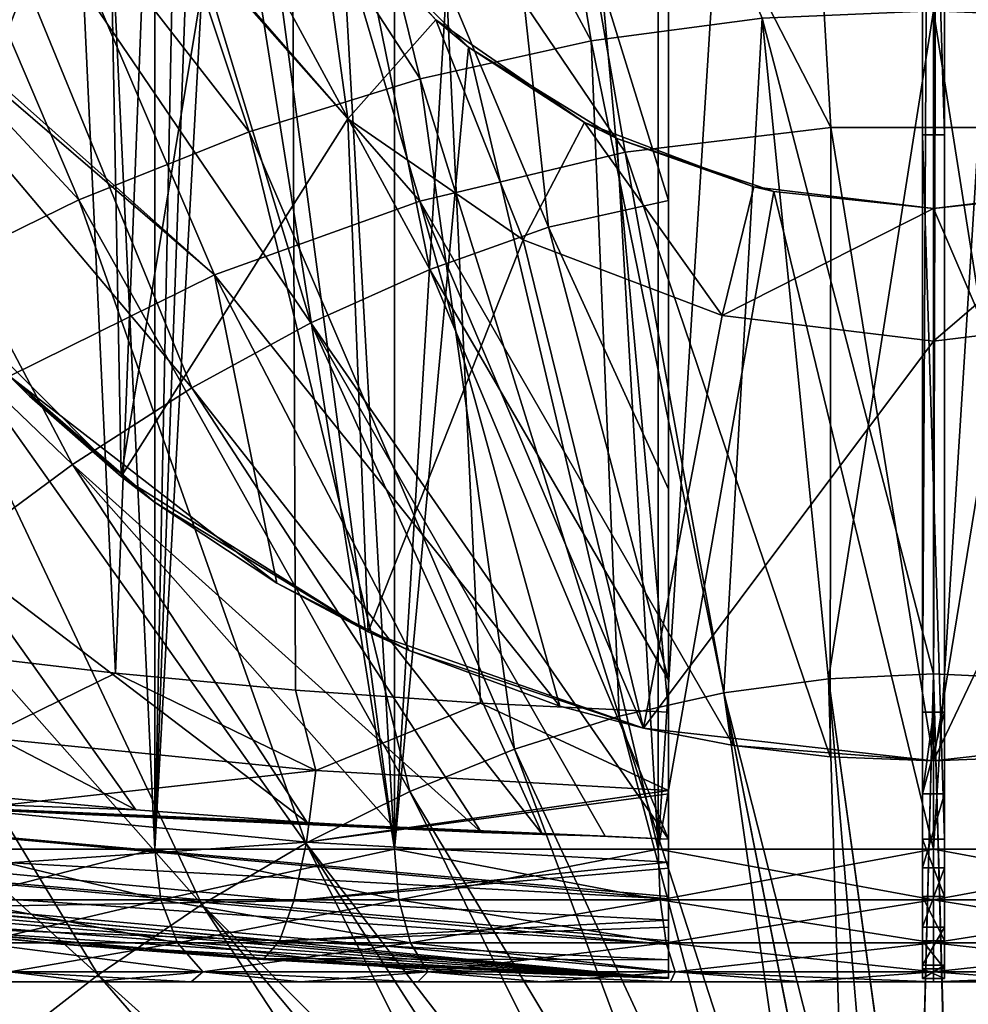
# Model space of a CAD drawing. Header units: metres. Extents: x -109 to 109, y -63 to 140.
# Tile 120 of 256: x -2.07 to 0.08, y -60.85 to -58.62. Entities that reach past the tile are written whole.
import ezdxf

# ---------------------------------------------------------------- set-up
doc = ezdxf.new("R2010")
doc.units = ezdxf.units.M
doc.layers.add('solid_502308_SW0001', color=7, linetype='CONTINUOUS')

msp = doc.modelspace()

# ---------------------------------------------------------------- linework, layer by layer
at = {"layer": 'solid_502308_SW0001'}
for points in [[(-2.300015, -50.599998, 6.567807), (-2.243855, -60.055454, 6.600656), (-1.852068, -60.101501, 6.8012)], [(-1.479913, -50.599998, 6.949689), (-2.300015, -50.599998, 6.567807), (-1.852068, -60.101501, 6.8012)], [(-2.229434, -60.5, 4.707392), (-2.229435, -50.599998, 4.707391), (-1.763357, -50.599998, 5.12705)], [(-1.763356, -60.5, 0.272949), (-1.763357, -50.599998, 0.27295), (-2.229435, -50.599998, 0.692609)], [(-2.229434, -60.5, 0.692608), (-1.763356, -60.5, 0.272949), (-2.229435, -50.599998, 0.692609)], [(-1.763356, -60.5, 5.127051), (-2.229434, -60.5, 4.707392), (-1.763357, -50.599998, 5.12705)], [(-1.479913, -50.599998, 6.949689), (-1.852068, -60.101501, 6.8012), (-1.444657, -60.140038, 6.961803)], [(-1.763356, -60.5, 0.272949), (-1.7, -57.3512, 0.228162), (-1.763357, -50.599998, 0.27295)], [(-1.763356, -60.5, 5.127051), (-1.763357, -50.599998, 5.12705), (-1.220212, -50.599998, 5.440636)], [(-1.220209, -60.5, 5.440637), (-1.763356, -60.5, 5.127051), (-1.220212, -50.599998, 5.440636)], [(-1.479913, -50.599998, 6.949689), (-0.6, -60.189648, 7.159821), (-0.6, -50.599998, 7.159821)], [(-1.479913, -50.599998, 6.949689), (-1.025823, -60.169724, 7.081516), (-0.6, -60.189648, 7.159821)], [(-1.479913, -50.599998, 6.949689), (-1.444657, -60.140038, 6.961803), (-1.025823, -60.169724, 7.081516)], [(-1.220209, -60.5, 5.440637), (-1.220212, -50.599998, 5.440636), (-0.623736, -50.599998, 5.634443)], [(-0.623735, -60.5, 5.634443), (-1.220209, -60.5, 5.440637), (-0.623736, -50.599998, 5.634443)], [(-0.623735, -60.5, 5.634443), (-0.623736, -50.599998, 5.634443), (0, -50.599998, 5.7)], [(0, -60.5, 5.7), (-0.623735, -60.5, 5.634443), (0, -50.599998, 5.7)], [(-0.6, -60.189648, 7.159821), (-0.6, -51.760643, 12.767508), (-0.6, -50.599998, 13.108549)], [(-0.6, -50.599998, 7.159821), (-0.6, -60.189648, 7.159821), (-0.6, -50.599998, 13.108549)], [(-0.025, -60.189651, 7.159821), (0.025, -50.599998, 7.159821), (-0.025, -50.599998, 7.159821)], [(0, -60.18964, 7.159821), (0.025, -50.599998, 7.159821), (-0.025, -60.189651, 7.159821)], [(-0.025, -58.882954, 9.939812), (-0.025, -50.599998, 7.159821), (-0.025, -57.268723, 10.698077)], [(-0.025, -60.189651, 7.159821), (-0.025, -50.599998, 7.159821), (-0.025, -58.882954, 9.939812)], [(0.623736, -50.599998, 5.634443), (0, -60.5, 5.7), (0, -50.599998, 5.7)], [(0.623735, -60.5, 5.634443), (0, -60.5, 5.7), (0.623736, -50.599998, 5.634443)], [(0.025, -60.189651, 7.159821), (0.025, -50.599998, 7.159821), (0, -60.18964, 7.159821)], [(0.025, -60.189651, 7.159821), (0.025, -50.599998, 13.108549), (0.025, -50.599998, 7.159821)], [(0.025, -60.189651, 7.159821), (0.025, -53.978321, 12.026328), (0.025, -50.599998, 13.108549)], [(-0.6, -60.189648, 7.159821), (-0.6, -53.261448, 12.279114), (-0.6, -51.760643, 12.767508)], [(-0.6, -60.189648, 7.159821), (-0.6, -54.179905, 11.95299), (-0.6, -53.261448, 12.279114)], [(0.025, -60.189651, 7.159821), (0.025, -57.268723, 10.698077), (0.025, -53.978321, 12.026328)], [(-0.6, -60.189648, 7.159821), (-0.6, -54.693283, 11.761458), (-0.6, -54.179905, 11.95299)], [(-0.6, -60.189648, 7.159821), (-0.6, -56.178688, 11.169444), (-0.6, -54.693283, 11.761458)], [(-2.306265, -59.189449, -8.6), (-2.306265, -55.510548, -8.6), (-1.839213, -55.043564, -8.6)], [(-1.985419, -57.108913, -8.6), (-2.306265, -59.189449, -8.6), (-1.839213, -55.043564, -8.6)], [(-0.6, -60.189648, 7.159821), (-0.6, -56.701824, 10.947135), (-0.6, -56.178688, 11.169444)], [(-0.6, -60.189648, 7.159821), (-0.6, -57.648823, 10.526069), (-0.6, -56.701824, 10.947135)], [(-1.985419, -57.108913, -8.6), (-1.985419, -57.591087, -8.6), (-2.306265, -59.189449, -8.6)], [(-0.775462, -58.670597, 12.033288), (-1.020332, -57.160614, 12.698296), (-1.529957, -57.264481, 12.633392)], [(-0.775443, -58.670578, -12.133297), (-1.529943, -57.264462, -12.7334), (-1.02031, -57.160595, -12.798304)], [(-0.775462, -58.670597, 12.033288), (-0.387807, -58.619209, 12.064723), (-1.020332, -57.160614, 12.698296)], [(-0.387781, -58.619194, -12.164731), (-0.775443, -58.670578, -12.133297), (-1.02031, -57.160595, -12.798304)], [(-1.162758, -58.756241, 11.980925), (-1.529957, -57.264481, 12.633392), (-2.038914, -57.409893, 12.542577)], [(-1.162745, -58.756222, -12.080934), (-2.038907, -57.409874, -12.642585), (-1.529943, -57.264462, -12.7334)], [(-1.162758, -58.756241, 11.980925), (-0.775462, -58.670597, 12.033288), (-1.529957, -57.264481, 12.633392)], [(-0.775443, -58.670578, -12.133297), (-1.162745, -58.756222, -12.080934), (-1.529943, -57.264462, -12.7334)], [(0.025, -58.882954, 9.939812), (-0.025, -58.882954, 9.939812), (-0.025, -57.268723, 10.698077)], [(0.025, -57.268723, 10.698077), (0.025, -58.882954, 9.939812), (-0.025, -57.268723, 10.698077)], [(0.025, -60.189651, 7.159821), (0.025, -58.882954, 9.939812), (0.025, -57.268723, 10.698077)], [(-1.763356, -60.5, 0.272949), (-1.66319, -57.701851, 0.20325), (-1.7, -57.3512, 0.228162)], [(-0.317511, -57.401752, -12.409609), (-0.951046, -57.472549, -12.365628), (-0.232191, -58.866631, -11.746031)], [(0.316206, -57.40168, -12.409655), (-0.317511, -57.401752, -12.409609), (0.233772, -58.866726, -11.745974)], [(-0.317511, -57.401752, -12.409609), (-0.232191, -58.866631, -11.746031), (0.233772, -58.866726, -11.745974)], [(-1.549514, -58.876144, 11.907657), (-2.038914, -57.409893, 12.542577), (-2.546981, -57.596851, 12.42588)], [(-1.549507, -58.876129, -12.007666), (-2.54698, -57.596836, -12.525887), (-2.038907, -57.409874, -12.642585)], [(-1.549514, -58.876144, 11.907657), (-1.162758, -58.756241, 11.980925), (-2.038914, -57.409893, 12.542577)], [(-1.162745, -58.756222, -12.080934), (-1.549507, -58.876129, -12.007666), (-2.038907, -57.409874, -12.642585)], [(-0.951046, -57.472549, -12.365628), (-1.584035, -57.614136, -12.277726), (-0.69802, -58.922146, -11.712255)], [(-0.951046, -57.472549, -12.365628), (-0.69802, -58.922146, -11.712255), (-0.232191, -58.866631, -11.746031)], [(-1.93555, -59.030293, -11.913515), (-3.053939, -57.825348, -12.383336), (-2.54698, -57.596836, -12.525887)], [(-1.935551, -59.030308, 11.813507), (-2.546981, -57.596851, 12.42588), (-3.053933, -57.825359, 12.283331)], [(-1.935551, -59.030308, 11.813507), (-1.549514, -58.876144, 11.907657), (-2.546981, -57.596851, 12.42588)], [(-1.549507, -58.876129, -12.007666), (-1.93555, -59.030293, -11.913515), (-2.54698, -57.596836, -12.525887)], [(-1.985419, -57.591087, -8.6), (-1.870013, -58.059269, -8.6), (-2.306265, -59.189449, -8.6)], [(-1.584035, -57.614136, -12.277726), (-2.216115, -57.826591, -12.145915), (-1.163447, -59.033321, -11.644658)], [(-1.584035, -57.614136, -12.277726), (-1.163447, -59.033321, -11.644658), (-0.69802, -58.922146, -11.712255)], [(-1.431257, -57.758709, 10.44643), (-1.028684, -57.647667, 10.514391), (-0.872134, -59.091942, 9.829145)], [(-1.028684, -57.647667, 10.514391), (-0.6, -59.03138, 9.866568), (-0.872134, -59.091942, 9.829145)], [(-1.028684, -57.647667, 10.514391), (-0.6, -57.648823, 10.526069), (-0.6, -59.03138, 9.866568)], [(-0.6, -57.648823, 10.526069), (-0.6, -58.482754, 10.13476), (-0.6, -59.03138, 9.866568)], [(-0.6, -60.189648, 7.159821), (-0.6, -58.482754, 10.13476), (-0.6, -57.648823, 10.526069)], [(-1.763356, -60.5, 0.272949), (-1.220209, -60.5, -0.040637), (-1.66319, -57.701851, 0.20325)], [(-1.220209, -60.5, -0.040637), (-1.546817, -58.055237, 0.12944), (-1.66319, -57.701851, 0.20325)], [(-1.834801, -57.906334, 10.356094), (-1.431257, -57.758709, 10.44643), (-1.14059, -59.187523, 9.771797)], [(-1.431257, -57.758709, 10.44643), (-0.872134, -59.091942, 9.829145), (-1.14059, -59.187523, 9.771797)], [(-1.93555, -59.030293, -11.913515), (-2.320694, -59.218716, -11.798507), (-3.053939, -57.825348, -12.383336)], [(-2.320689, -59.218727, 11.698501), (-1.935551, -59.030308, 11.813507), (-3.053933, -57.825359, 12.283331)], [(-2.216115, -57.826591, -12.145915), (-2.850091, -58.111237, -11.969356), (-1.628203, -59.200222, -11.543246)], [(-2.216115, -57.826591, -12.145915), (-1.628203, -59.200222, -11.543246), (-1.163447, -59.033321, -11.644658)], [(-2.239233, -58.090805, 10.243227), (-1.834801, -57.906334, 10.356094), (-1.409764, -59.308826, 9.699034)], [(-1.834801, -57.906334, 10.356094), (-1.14059, -59.187523, 9.771797), (-1.409764, -59.308826, 9.699034)], [(-1.870013, -58.059269, -8.6), (-1.839213, -59.656433, -8.6), (-2.306265, -59.189449, -8.6)], [(-1.870013, -58.059269, -8.6), (-1.645862, -58.486275, -8.6), (-1.839213, -59.656433, -8.6)], [(-1.220209, -60.5, -0.040637), (-1.34025, -58.395817, 0.01605), (-1.546817, -58.055237, 0.12944)], [(-2.644416, -58.312405, 10.107659), (-2.239233, -58.090805, 10.243227), (-1.679563, -59.456051, 9.610738)], [(-2.239233, -58.090805, 10.243227), (-1.409764, -59.308826, 9.699034), (-1.679563, -59.456051, 9.610738)], [(-1.628203, -59.200222, -11.543246), (-2.850091, -58.111237, -11.969356), (-2.836219, -58.161392, -11.947749)], [(-1.628203, -59.200222, -11.543246), (-2.836219, -58.161392, -11.947749), (-2.092399, -59.429512, -11.404772)], [(-3.050203, -58.571415, 9.949229), (-2.644416, -58.312405, 10.107659), (-1.949892, -59.629402, 9.506794)], [(-2.644416, -58.312405, 10.107659), (-1.679563, -59.456051, 9.610738), (-1.949892, -59.629402, 9.506794)], [(-1.399111, -58.315639, -7.4), (-1.32615, -58.847076, -7.4), (-1.645862, -58.486275, -7.4)], [(-1.399111, -58.315639, -7.4), (-1.127271, -58.622501, -7.4), (-1.32615, -58.847076, -7.4)], [(-1.34025, -58.395817, 0.01605), (-1.127271, -58.622501, -7.4), (-1.399111, -58.315639, -7.4)], [(-1.34025, -58.395817, 0.01605), (-1.052971, -58.684635, -0.109086), (-1.127271, -58.622501, -7.4)], [(-1.220209, -60.5, -0.040637), (-1.052971, -58.684635, -0.109086), (-1.34025, -58.395817, 0.01605)], [(-1.645862, -58.486275, -8.6), (-1.32615, -58.847076, -8.6), (-1.839213, -59.656433, -8.6)], [(-1.32615, -58.847076, -7.4), (-1.32615, -58.847076, -8.6), (-1.645862, -58.486275, -8.6)], [(-1.32615, -58.847076, -7.4), (-1.645862, -58.486275, -8.6), (-1.645862, -58.486275, -7.4)], [(-0.6, -60.189648, 7.159821), (-0.6, -59.03138, 9.866568), (-0.6, -58.482754, 10.13476)], [(-3.050203, -58.571415, 9.949229), (-1.949892, -59.629402, 9.506794), (-2.220593, -59.829037, 9.387133)], [(-0.000015, -60.103298, 11.34972), (0.000028, -58.602085, 12.075205), (-0.387807, -58.619209, 12.064723)], [(-0.237545, -60.11393, -11.443344), (-0.387781, -58.619194, -12.164731), (0.00006, -58.60207, -12.175212)], [(-0.000029, -60.103283, -11.449728), (-0.237545, -60.11393, -11.443344), (0.00006, -58.60207, -12.175212)], [(0.237487, -60.113926, -11.443347), (-0.000029, -60.103283, -11.449728), (0.00006, -58.60207, -12.175212)], [(-0.000015, -60.103298, 11.34972), (0.237501, -60.113941, 11.343339), (0.000028, -58.602085, 12.075205)], [(0.237501, -60.113941, 11.343339), (0.387863, -58.619217, 12.06472), (0.000028, -58.602085, 12.075205)], [(0.237487, -60.113926, -11.443347), (0.00006, -58.60207, -12.175212), (0.387902, -58.619205, -12.164724)], [(-1.127271, -58.622501, -7.4), (-0.929492, -59.120857, -7.4), (-1.32615, -58.847076, -7.4)], [(-1.127271, -58.622501, -7.4), (-0.789982, -58.855282, -7.4), (-0.929492, -59.120857, -7.4)], [(-1.052971, -58.684635, -0.109086), (-0.789982, -58.855282, -7.4), (-1.127271, -58.622501, -7.4)], [(-0.474945, -60.145874, 11.3242), (-0.387807, -58.619209, 12.064723), (-0.775462, -58.670597, 12.033288)], [(-0.474958, -60.145859, -11.424206), (-0.775443, -58.670578, -12.133297), (-0.387781, -58.619194, -12.164731)], [(-0.237545, -60.11393, -11.443344), (-0.474958, -60.145859, -11.424206), (-0.387781, -58.619194, -12.164731)], [(-0.474945, -60.145874, 11.3242), (-0.237531, -60.113945, 11.343337), (-0.387807, -58.619209, 12.064723)], [(-0.237531, -60.113945, 11.343337), (-0.000015, -60.103298, 11.34972), (-0.387807, -58.619209, 12.064723)], [(-0.712153, -60.199089, 11.292319), (-0.775462, -58.670597, 12.033288), (-1.162758, -58.756241, 11.980925)], [(-0.712165, -60.199078, -11.392325), (-1.162745, -58.756222, -12.080934), (-0.775443, -58.670578, -12.133297)], [(-0.712153, -60.199089, 11.292319), (-0.474945, -60.145874, 11.3242), (-0.775462, -58.670597, 12.033288)], [(-0.474958, -60.145859, -11.424206), (-0.712165, -60.199078, -11.392325), (-0.775443, -58.670578, -12.133297)], [(-1.220209, -60.5, -0.040637), (-0.623735, -60.5, -0.234443), (-1.052971, -58.684635, -0.109086)], [(-1.052971, -58.684635, -0.109086), (-0.717419, -58.891205, -0.212963), (-0.789982, -58.855282, -7.4)], [(-0.623735, -60.5, -0.234443), (-0.717419, -58.891205, -0.212963), (-1.052971, -58.684635, -0.109086)], [(-0.949053, -60.27359, 11.247711), (-1.162758, -58.756241, 11.980925), (-1.549514, -58.876144, 11.907657)], [(-0.949065, -60.273579, -11.347717), (-1.549507, -58.876129, -12.007666), (-1.162745, -58.756222, -12.080934)], [(-0.949053, -60.27359, 11.247711), (-0.712153, -60.199089, 11.292319), (-1.162758, -58.756241, 11.980925)], [(-0.712165, -60.199078, -11.392325), (-0.949065, -60.273579, -11.347717), (-1.162745, -58.756222, -12.080934)], [(-1.32615, -58.847076, -8.6), (-1.280033, -60.007793, -8.6), (-1.839213, -59.656433, -8.6)], [(-1.32615, -58.847076, -8.6), (-0.929492, -59.120857, -8.6), (-1.280033, -60.007793, -8.6)], [(-0.929492, -59.120857, -7.4), (-0.929492, -59.120857, -8.6), (-1.32615, -58.847076, -8.6)], [(-0.929492, -59.120857, -7.4), (-1.32615, -58.847076, -8.6), (-1.32615, -58.847076, -7.4)], [(-0.789982, -58.855282, -7.4), (-0.478771, -59.291836, -7.4), (-0.929492, -59.120857, -7.4)], [(-0.789982, -58.855282, -7.4), (-0.406899, -59.000572, -7.4), (-0.478771, -59.291836, -7.4)], [(-0.717419, -58.891205, -0.212963), (-0.406899, -59.000572, -7.4), (-0.789982, -58.855282, -7.4)], [(-0.232191, -58.866631, -11.746031), (-0.69802, -58.922146, -11.712255), (-0.234128, -60.290695, -11.044206)], [(-0.232191, -58.866631, -11.746031), (-0.234128, -60.290695, -11.044206), (0, -60.299999, -11.04041)], [(0.233772, -58.866726, -11.745974), (-0.232191, -58.866631, -11.746031), (0, -60.299999, -11.04041)], [(0.233772, -58.866726, -11.745974), (0, -60.299999, -11.04041), (0.244453, -60.289856, -11.044551)], [(-1.185543, -60.369377, 11.190389), (-1.549514, -58.876144, 11.907657), (-1.935551, -59.030308, 11.813507)], [(-1.185554, -60.369366, -11.290394), (-1.93555, -59.030293, -11.913515), (-1.549507, -58.876129, -12.007666)], [(-1.185543, -60.369377, 11.190389), (-0.949053, -60.27359, 11.247711), (-1.549514, -58.876144, 11.907657)], [(-0.949065, -60.273579, -11.347717), (-1.185554, -60.369366, -11.290394), (-1.549507, -58.876129, -12.007666)], [(-0.717419, -58.891205, -0.212963), (-0.361728, -59.01107, -0.2781), (-0.406899, -59.000572, -7.4)], [(-0.623735, -60.5, -0.234443), (-0.361728, -59.01107, -0.2781), (-0.717419, -58.891205, -0.212963)], [(0.025, -60.476974, 9.118011), (-0.025, -60.476974, 9.118011), (-0.025, -58.882954, 9.939812)], [(-0.025, -60.189651, 7.159821), (-0.025, -58.882954, 9.939812), (-0.025, -60.476974, 9.118011)], [(0.025, -58.882954, 9.939812), (0.025, -60.476974, 9.118011), (-0.025, -58.882954, 9.939812)], [(0.025, -60.374275, 7.18911), (0.025, -60.476974, 9.118011), (0.025, -58.882954, 9.939812)], [(0.025, -60.374275, 7.18911), (0.025, -58.882954, 9.939812), (0.025, -60.189651, 7.159821)], [(-0.69802, -58.922146, -11.712255), (-1.163447, -59.033321, -11.644658), (-0.453048, -60.265003, -11.054625)], [(-0.69802, -58.922146, -11.712255), (-0.453048, -60.265003, -11.054625), (-0.234128, -60.290695, -11.044206)], [(-0.406899, -59.000572, -7.4), (0, -59.049999, -7.4), (-0.478771, -59.291836, -7.4)], [(0, -59.049999, -0.3), (0, -59.049999, -7.4), (-0.406899, -59.000572, -7.4)], [(-0.361728, -59.01107, -0.2781), (0, -59.049999, -0.3), (-0.406899, -59.000572, -7.4)], [(0.406899, -59.000572, -7.4), (0.478771, -59.291836, -7.4), (0, -59.349998, -7.4)], [(0, -59.049999, -7.4), (0.406899, -59.000572, -7.4), (0, -59.349998, -7.4)], [(0.363731, -59.010632, -0.27785), (0.406899, -59.000572, -7.4), (0, -59.049999, -7.4)], [(-1.42153, -60.486435, -11.22037), (-2.320694, -59.218716, -11.798507), (-1.93555, -59.030293, -11.913515)], [(-1.42152, -60.486446, 11.120365), (-1.935551, -59.030308, 11.813507), (-2.320689, -59.218727, 11.698501)], [(-1.42152, -60.486446, 11.120365), (-1.185543, -60.369377, 11.190389), (-1.935551, -59.030308, 11.813507)], [(-1.185554, -60.369366, -11.290394), (-1.42153, -60.486435, -11.22037), (-1.93555, -59.030293, -11.913515)], [(-0.623735, -60.5, -0.234443), (0, -60.5, -0.3), (-0.361728, -59.01107, -0.2781)], [(0, -60.5, -0.3), (0, -59.049999, -0.3), (-0.361728, -59.01107, -0.2781)], [(0.363731, -59.010632, -0.27785), (0, -59.049999, -7.4), (0, -59.049999, -0.3)], [(0.623735, -60.5, -0.234443), (0.363731, -59.010632, -0.27785), (0, -59.049999, -0.3)], [(-1.163447, -59.033321, -11.644658), (-1.628203, -59.200222, -11.543246), (-0.846048, -60.176075, -11.091031)], [(-1.163447, -59.033321, -11.644658), (-0.846048, -60.176075, -11.091031), (-0.656907, -60.225929, -11.070569)], [(-1.163447, -59.033321, -11.644658), (-0.656907, -60.225929, -11.070569), (-0.453048, -60.265003, -11.054625)], [(-0.872134, -59.091942, 9.829145), (-0.6, -59.03138, 9.866568), (-0.6, -59.685242, 9.535614)], [(-0.6, -59.03138, 9.866568), (-0.6, -59.147148, 9.808864), (-0.6, -59.685242, 9.535614)], [(-0.6, -60.189648, 7.159821), (-0.6, -59.147148, 9.808864), (-0.6, -59.03138, 9.866568)], [(0, -59.049999, -7.4), (0, -59.349998, -7.4), (-0.478771, -59.291836, -7.4)], [(0.623735, -60.5, -0.234443), (0, -59.049999, -0.3), (0, -60.5, -0.3)], [(-1.14059, -59.187523, 9.771797), (-0.872134, -59.091942, 9.829145), (-0.6, -60.116695, 9.310366)], [(-0.872134, -59.091942, 9.829145), (-0.6, -59.685242, 9.535614), (-0.6, -60.116695, 9.310366)], [(-0.929492, -59.120857, -8.6), (-0.656595, -60.22599, -8.6), (-1.280033, -60.007793, -8.6)], [(-0.929492, -59.120857, -8.6), (-0.478771, -59.291836, -8.6), (-0.656595, -60.22599, -8.6)], [(-0.478771, -59.291836, -7.4), (-0.478771, -59.291836, -8.6), (-0.929492, -59.120857, -8.6)], [(-0.478771, -59.291836, -7.4), (-0.929492, -59.120857, -8.6), (-0.929492, -59.120857, -7.4)], [(-0.6, -60.189648, 7.159821), (-0.6, -59.685242, 9.535614), (-0.6, -59.147148, 9.808864)], [(-2.092399, -59.429512, -11.404772), (-2.306265, -59.189449, -8.6), (-1.839213, -59.656433, -8.6)], [(-1.628203, -59.200222, -11.543246), (-2.092399, -59.429512, -11.404772), (-1.487318, -59.897625, -11.206981)], [(-1.628203, -59.200222, -11.543246), (-1.487318, -59.897625, -11.206981), (-1.187316, -60.050514, -11.14305)], [(-1.628203, -59.200222, -11.543246), (-1.187316, -60.050514, -11.14305), (-0.846048, -60.176075, -11.091031)], [(-1.409764, -59.308826, 9.699034), (-1.14059, -59.187523, 9.771797), (-0.6, -60.476974, 9.118011)], [(-1.14059, -59.187523, 9.771797), (-0.6, -60.116695, 9.310366), (-0.6, -60.476974, 9.118011)], [(-1.65689, -60.624794, -11.137659), (-2.704759, -59.441399, -11.662664), (-2.320694, -59.218716, -11.798507)], [(-1.65688, -60.624805, 11.037654), (-2.320689, -59.218727, 11.698501), (-2.704748, -59.44141, 11.56266)], [(-1.42153, -60.486435, -11.22037), (-1.65689, -60.624794, -11.137659), (-2.320694, -59.218716, -11.798507)], [(-1.65688, -60.624805, 11.037654), (-1.42152, -60.486446, 11.120365), (-2.320689, -59.218727, 11.698501)], [(-0.478771, -59.291836, -8.6), (0, -59.349998, -8.6), (-0.656595, -60.22599, -8.6)], [(0, -59.349998, -7.4), (0, -59.349998, -8.6), (-0.478771, -59.291836, -8.6)], [(-0.478771, -59.291836, -7.4), (0, -59.349998, -7.4), (-0.478771, -59.291836, -8.6)], [(0.478771, -59.291836, -8.6), (0.656595, -60.22599, -8.6), (0, -60.299999, -8.6)], [(0, -59.349998, -8.6), (0.478771, -59.291836, -8.6), (0, -60.299999, -8.6)], [(0.478771, -59.291836, -7.4), (0.478771, -59.291836, -8.6), (0, -59.349998, -8.6)], [(0, -59.349998, -7.4), (0.478771, -59.291836, -7.4), (0, -59.349998, -8.6)], [(-0.885637, -60.466412, 9.116128), (-1.679563, -59.456051, 9.610738), (-1.409764, -59.308826, 9.699034)], [(-0.743621, -60.470123, 9.118194), (-1.409764, -59.308826, 9.699034), (-0.6, -60.476974, 9.118011)], [(-0.743621, -60.470123, 9.118194), (-0.885637, -60.466412, 9.116128), (-1.409764, -59.308826, 9.699034)], [(0, -59.349998, -8.6), (0, -60.299999, -8.6), (-0.656595, -60.22599, -8.6)], [(-2.046806, -59.474403, -11.385702), (-2.092399, -59.429512, -11.404772), (-1.839213, -59.656433, -8.6)], [(-1.764361, -59.714218, -11.284186), (-2.092399, -59.429512, -11.404772), (-2.046806, -59.474403, -11.385702)], [(-1.487318, -59.897625, -11.206981), (-2.092399, -59.429512, -11.404772), (-1.764361, -59.714218, -11.284186)], [(-1.891532, -60.784435, -11.042276), (-3.087567, -59.698341, -11.506018), (-2.704759, -59.441399, -11.662664)], [(-1.891523, -60.784451, 10.94227), (-2.704748, -59.44141, 11.56266), (-3.087549, -59.698349, 11.406016)], [(-1.65689, -60.624794, -11.137659), (-1.891532, -60.784435, -11.042276), (-2.704759, -59.441399, -11.662664)], [(-1.891523, -60.784451, 10.94227), (-1.65688, -60.624805, 11.037654), (-2.704748, -59.44141, 11.56266)], [(-1.764361, -59.714218, -11.284186), (-2.046806, -59.474403, -11.385702), (-1.839213, -59.656433, -8.6)], [(-1.023762, -60.462276, 9.11387), (-1.949892, -59.629402, 9.506794), (-1.679563, -59.456051, 9.610738)], [(-0.885637, -60.466412, 9.116128), (-1.023762, -60.462276, 9.11387), (-1.679563, -59.456051, 9.610738)], [(-1.418214, -60.439648, 9.11051), (-2.220593, -59.829037, 9.387133), (-1.949892, -59.629402, 9.506794)], [(-1.222296, -60.451004, 9.112607), (-1.418214, -60.439648, 9.11051), (-1.949892, -59.629402, 9.506794)], [(-1.023762, -60.462276, 9.11387), (-1.222296, -60.451004, 9.112607), (-1.949892, -59.629402, 9.506794)], [(-1.764361, -59.714218, -11.284186), (-1.839213, -59.656433, -8.6), (-1.280033, -60.007793, -8.6)], [(-1.891532, -60.784435, -11.042276), (-2.125358, -60.965366, -10.934251), (-3.087567, -59.698341, -11.506018)], [(-2.125349, -60.965378, 10.834245), (-1.891523, -60.784451, 10.94227), (-3.087549, -59.698349, 11.406016)], [(-0.6, -60.189648, 7.159821), (-0.6, -60.116695, 9.310366), (-0.6, -59.685242, 9.535614)], [(-1.487318, -59.897625, -11.206981), (-1.764361, -59.714218, -11.284186), (-1.280033, -60.007793, -8.6)], [(-1.806154, -60.410774, 9.107048), (-2.491405, -60.055035, 9.251757), (-2.220593, -59.829037, 9.387133)], [(-1.418214, -60.439648, 9.11051), (-1.806154, -60.410774, 9.107048), (-2.220593, -59.829037, 9.387133)], [(-1.187316, -60.050514, -11.14305), (-1.487318, -59.897625, -11.206981), (-1.280033, -60.007793, -8.6)], [(-1.187316, -60.050514, -11.14305), (-1.280033, -60.007793, -8.6), (-0.656595, -60.22599, -8.6)], [(-1.806154, -60.410774, 9.107048), (-2.205423, -60.374474, 9.103319), (-2.491405, -60.055035, 9.251757)], [(-2.149949, -60.247032, 6.683649), (-1.852068, -60.101501, 6.8012), (-2.243855, -60.055454, 6.600656)], [(-0.846048, -60.176075, -11.091031), (-1.187316, -60.050514, -11.14305), (-0.656595, -60.22599, -8.6)], [(-2.149949, -60.247032, 6.683649), (-1.399007, -60.322109, 7.005157), (-1.852068, -60.101501, 6.8012)], [(-1.399007, -60.322109, 7.005157), (-1.444657, -60.140038, 6.961803), (-1.852068, -60.101501, 6.8012)], [(-0.6, -60.374733, 7.189256), (-0.6, -60.476974, 9.118011), (-0.6, -60.116695, 9.310366)], [(-0.6, -60.36705, 7.18681), (-0.6, -60.374733, 7.189256), (-0.6, -60.116695, 9.310366)], [(-0.6, -60.189648, 7.159821), (-0.6, -60.36705, 7.18681), (-0.6, -60.116695, 9.310366)], [(-0.194373, -61.557583, -10.685847), (-0.474958, -60.145859, -11.424206), (-0.237545, -60.11393, -11.443344)], [(-0.116553, -61.558048, 10.586067), (-0.237531, -60.113945, 11.343337), (-0.474945, -60.145874, 11.3242)], [(-0.0381, -61.558239, -10.686203), (-0.237545, -60.11393, -11.443344), (-0.000029, -60.103283, -11.449728)], [(-0.115978, -61.558048, -10.686069), (-0.194373, -61.557583, -10.685847), (-0.237545, -60.11393, -11.443344)], [(-0.0381, -61.558239, -10.686203), (-0.115978, -61.558048, -10.686069), (-0.237545, -60.11393, -11.443344)], [(-0.038833, -61.558239, 10.586202), (-0.000015, -60.103298, 11.34972), (-0.237531, -60.113945, 11.343337)], [(-0.116553, -61.558048, 10.586067), (-0.038833, -61.558239, 10.586202), (-0.237531, -60.113945, 11.343337)], [(-0.038833, -61.558239, 10.586202), (0.039511, -61.558239, 10.586202), (-0.000015, -60.103298, 11.34972)], [(0.040415, -61.558235, -10.686201), (-0.0381, -61.558239, -10.686203), (-0.000029, -60.103283, -11.449728)], [(0.040415, -61.558235, -10.686201), (-0.000029, -60.103283, -11.449728), (0.237487, -60.113926, -11.443347)], [(0.039511, -61.558239, 10.586202), (0.237501, -60.113941, 11.343339), (-0.000015, -60.103298, 11.34972)], [(0.039511, -61.558239, 10.586202), (0.117228, -61.558044, 10.586065), (0.237501, -60.113941, 11.343339)], [(0.118295, -61.558041, -10.686064), (0.040415, -61.558235, -10.686201), (0.237487, -60.113926, -11.443347)], [(-1.399007, -60.322109, 7.005157), (-1.025823, -60.169724, 7.081516), (-1.444657, -60.140038, 6.961803)], [(-0.272587, -61.556927, -10.685502), (-0.712165, -60.199078, -11.392325), (-0.474958, -60.145859, -11.424206)], [(-0.272879, -61.556923, 10.585501), (-0.474945, -60.145874, 11.3242), (-0.712153, -60.199089, 11.292319)], [(-0.194373, -61.557583, -10.685847), (-0.272587, -61.556927, -10.685502), (-0.474958, -60.145859, -11.424206)], [(-0.194794, -61.557579, 10.585846), (-0.116553, -61.558048, 10.586067), (-0.474945, -60.145874, 11.3242)], [(-0.272879, -61.556923, 10.585501), (-0.194794, -61.557579, 10.585846), (-0.474945, -60.145874, 11.3242)], [(-1.399007, -60.322109, 7.005157), (-0.6, -60.36705, 7.18681), (-1.025823, -60.169724, 7.081516)], [(-1.025823, -60.169724, 7.081516), (-0.6, -60.36705, 7.18681), (-0.6, -60.189648, 7.159821)], [(-0.656907, -60.225929, -11.070569), (-0.846048, -60.176075, -11.091031), (-0.656595, -60.22599, -8.6)], [(-0.025, -60.374275, 7.18911), (0.025, -60.189651, 7.159821), (0, -60.18964, 7.159821)], [(0, -60.18964, 7.159821), (-0.025, -60.189651, 7.159821), (-0.025, -60.374275, 7.18911)], [(-0.025, -60.189651, 7.159821), (-0.025, -60.476974, 9.118011), (-0.025, -60.374275, 7.18911)], [(0.025, -60.374275, 7.18911), (0.025, -60.189651, 7.159821), (-0.025, -60.374275, 7.18911)], [(-0.351654, -61.555908, -10.685126), (-0.949065, -60.273579, -11.347717), (-0.712165, -60.199078, -11.392325)], [(-0.351837, -61.555904, 10.585125), (-0.712153, -60.199089, 11.292319), (-0.949053, -60.27359, 11.247711)], [(-0.272587, -61.556927, -10.685502), (-0.351654, -61.555908, -10.685126), (-0.712165, -60.199078, -11.392325)], [(-0.351837, -61.555904, 10.585125), (-0.272879, -61.556923, 10.585501), (-0.712153, -60.199089, 11.292319)], [(-0.453048, -60.265003, -11.054625), (-0.656907, -60.225929, -11.070569), (-0.656595, -60.22599, -8.6)], [(-0.453048, -60.265003, -11.054625), (-0.656595, -60.22599, -8.6), (0, -60.299999, -8.6)], [(0.656595, -60.22599, -8.6), (0.244453, -60.289856, -11.044551), (0, -60.299999, -11.04041)], [(0, -60.299999, -8.6), (0.656595, -60.22599, -8.6), (0, -60.299999, -11.04041)], [(-2.189175, -60.409134, 6.751165), (-1.399007, -60.322109, 7.005157), (-2.149949, -60.247032, 6.683649)], [(-0.472681, -61.553841, -10.684422), (-1.185554, -60.369366, -11.290394), (-0.949065, -60.273579, -11.347717)], [(-0.472747, -61.553841, 10.58442), (-0.949053, -60.27359, 11.247711), (-1.185543, -60.369377, 11.190389)], [(-0.351654, -61.555908, -10.685126), (-0.472681, -61.553841, -10.684422), (-0.949065, -60.273579, -11.347717)], [(-0.472747, -61.553841, 10.58442), (-0.351837, -61.555904, 10.585125), (-0.949053, -60.27359, 11.247711)], [(-0.234128, -60.290695, -11.044206), (-0.453048, -60.265003, -11.054625), (0, -60.299999, -8.6)], [(-0.234128, -60.290695, -11.044206), (0, -60.299999, -8.6), (0, -60.299999, -11.04041)], [(-2.189175, -60.409134, 6.751165), (-1.41993, -60.48428, 7.080376), (-1.399007, -60.322109, 7.005157)], [(-1.41993, -60.48428, 7.080376), (-0.6, -60.36705, 7.18681), (-1.399007, -60.322109, 7.005157)], [(-3.467702, -60.350887, 8.994431), (-0.6, -60.612568, 9.018012), (-3.480761, -60.45446, 8.861585)], [(-3.467702, -60.350887, 8.994431), (-0.743621, -60.470123, 9.118194), (-0.6, -60.476974, 9.118011)], [(-3.467702, -60.350887, 8.994431), (-0.6, -60.476974, 9.118011), (-0.6, -60.607105, 9.023307)], [(-3.467702, -60.350887, 8.994431), (-2.205423, -60.374474, 9.103319), (-1.806154, -60.410774, 9.107048)], [(-3.467702, -60.350887, 8.994431), (-1.806154, -60.410774, 9.107048), (-1.418214, -60.439648, 9.11051)], [(-3.467702, -60.350887, 8.994431), (-1.418214, -60.439648, 9.11051), (-1.222296, -60.451004, 9.112607)], [(-3.467702, -60.350887, 8.994431), (-1.222296, -60.451004, 9.112607), (-1.023762, -60.462276, 9.11387)], [(-3.467702, -60.350887, 8.994431), (-1.023762, -60.462276, 9.11387), (-0.885637, -60.466412, 9.116128)], [(-3.467702, -60.350887, 8.994431), (-0.885637, -60.466412, 9.116128), (-0.743621, -60.470123, 9.118194)], [(-3.467702, -60.350887, 8.994431), (-0.6, -60.607105, 9.023307), (-0.6, -60.612568, 9.018012)], [(-1.41993, -60.48428, 7.080376), (-0.6, -60.374733, 7.189256), (-0.6, -60.36705, 7.18681)], [(-0.599927, -61.550789, -10.683668), (-1.42153, -60.486435, -11.22037), (-1.185554, -60.369366, -11.290394)], [(-0.59999, -61.550781, 10.583669), (-1.185543, -60.369377, 11.190389), (-1.42152, -60.486446, 11.120365)], [(-1.41993, -60.48428, 7.080376), (-0.6, -60.528938, 7.265455), (-0.6, -60.374733, 7.189256)], [(-0.472681, -61.553841, -10.684422), (-0.599927, -61.550789, -10.683668), (-1.185554, -60.369366, -11.290394)], [(-0.59999, -61.550781, 10.583669), (-0.472747, -61.553841, 10.58442), (-1.185543, -60.369377, 11.190389)], [(-0.6, -60.374733, 7.189256), (-0.6, -60.528938, 7.265455), (-0.6, -60.476974, 9.118011)], [(-0.025, -60.374275, 7.18911), (-0.025, -60.476974, 9.118011), (-0.025, -60.54224, 7.274874)], [(0.025, -60.374275, 7.18911), (-0.025, -60.374275, 7.18911), (-0.025, -60.54224, 7.274874)], [(0.025, -60.54224, 7.274874), (0.025, -60.374275, 7.18911), (-0.025, -60.54224, 7.274874)], [(0.025, -60.54224, 7.274874), (0.025, -60.476974, 9.118011), (0.025, -60.374275, 7.18911)], [(-2.243083, -60.541462, 6.86106), (-1.41993, -60.48428, 7.080376), (-2.189175, -60.409134, 6.751165)], [(-3.480761, -60.45446, 8.861585), (-0.6, -60.715225, 8.883898), (-3.488509, -60.517193, 8.704907)], [(-3.480761, -60.45446, 8.861585), (-0.6, -60.612568, 9.018012), (-0.6, -60.707378, 8.897451)], [(-3.480761, -60.45446, 8.861585), (-0.6, -60.707378, 8.897451), (-0.6, -60.715225, 8.883898)], [(-0.6, -60.528938, 7.265455), (-0.6, -60.542545, 7.275086), (-0.6, -60.476974, 9.118011)], [(-0.6, -60.607105, 9.023307), (-0.6, -60.476974, 9.118011), (-0.6, -60.542545, 7.275086)], [(0.025, -60.606808, 9.023566), (-0.025, -60.476974, 9.118011), (0.025, -60.476974, 9.118011)], [(0.025, -60.606808, 9.023566), (-0.025, -60.606808, 9.023566), (-0.025, -60.476974, 9.118011)], [(-0.025, -60.54224, 7.274874), (-0.025, -60.476974, 9.118011), (-0.025, -60.606808, 9.023566)], [(0.025, -60.54224, 7.274874), (0.025, -60.606808, 9.023566), (0.025, -60.476974, 9.118011)], [(-2.243083, -60.541462, 6.86106), (-1.448201, -60.616516, 7.199726), (-1.41993, -60.48428, 7.080376)], [(-1.749986, -60.614586, 0.291351), (-1.763356, -60.5, 0.272949), (-2.229434, -60.5, 0.692608)], [(-2.212531, -60.614586, 0.707828), (-1.749986, -60.614586, 0.291351), (-2.229434, -60.5, 0.692608)], [(-2.212531, -60.614586, 4.692172), (-2.229434, -60.5, 4.707392), (-1.763356, -60.5, 5.127051)], [(-1.749986, -60.614586, 5.108649), (-2.212531, -60.614586, 4.692172), (-1.763356, -60.5, 5.127051)], [(-1.210958, -60.614586, -0.019857), (-1.220209, -60.5, -0.040637), (-1.763356, -60.5, 0.272949)], [(-1.749986, -60.614586, 0.291351), (-1.210958, -60.614586, -0.019857), (-1.763356, -60.5, 0.272949)], [(-1.749986, -60.614586, 5.108649), (-1.763356, -60.5, 5.127051), (-1.220209, -60.5, 5.440637)], [(-1.210958, -60.614586, 5.419857), (-1.749986, -60.614586, 5.108649), (-1.220209, -60.5, 5.440637)], [(-0.890001, -61.540615, -10.681988), (-1.65689, -60.624794, -11.137659), (-1.42153, -60.486435, -11.22037)], [(-0.737603, -61.546417, 10.582905), (-1.42152, -60.486446, 11.120365), (-1.65688, -60.624805, 11.037654)], [(-1.448201, -60.616516, 7.199726), (-0.6, -60.528938, 7.265455), (-1.41993, -60.48428, 7.080376)], [(-0.737439, -61.546425, -10.682905), (-0.890001, -61.540615, -10.681988), (-1.42153, -60.486435, -11.22037)], [(-0.599927, -61.550789, -10.683668), (-0.737439, -61.546425, -10.682905), (-1.42153, -60.486435, -11.22037)], [(-0.737603, -61.546417, 10.582905), (-0.59999, -61.550781, 10.583669), (-1.42152, -60.486446, 11.120365)], [(-0.619006, -60.614586, -0.212194), (-0.623735, -60.5, -0.234443), (-1.220209, -60.5, -0.040637)], [(-1.210958, -60.614586, -0.019857), (-0.619006, -60.614586, -0.212194), (-1.220209, -60.5, -0.040637)], [(-1.210958, -60.614586, 5.419857), (-1.220209, -60.5, 5.440637), (-0.623735, -60.5, 5.634443)], [(-0.619006, -60.614586, 5.612194), (-1.210958, -60.614586, 5.419857), (-0.623735, -60.5, 5.634443)], [(0, -60.614586, -0.277254), (0, -60.5, -0.3), (-0.623735, -60.5, -0.234443)], [(-0.619006, -60.614586, -0.212194), (0, -60.614586, -0.277254), (-0.623735, -60.5, -0.234443)], [(-0.619006, -60.614586, 5.612194), (-0.623735, -60.5, 5.634443), (0, -60.5, 5.7)], [(0, -60.614586, 5.677254), (-0.619006, -60.614586, 5.612194), (0, -60.5, 5.7)], [(0.619006, -60.614586, -0.212194), (0.623735, -60.5, -0.234443), (0, -60.5, -0.3)], [(0.619006, -60.614586, -0.212194), (0, -60.5, -0.3), (0, -60.614586, -0.277254)], [(0, -60.614586, 5.677254), (0, -60.5, 5.7), (0.623735, -60.5, 5.634443)], [(0.619006, -60.614586, 5.612194), (0, -60.614586, 5.677254), (0.623735, -60.5, 5.634443)], [(-3.491304, -60.534454, 8.561149), (-3.488509, -60.517193, 8.704907), (-0.6, -60.792152, 8.590033)], [(-3.488509, -60.517193, 8.704907), (-0.6, -60.776447, 8.726357), (-0.6, -60.792152, 8.590033)], [(-3.488509, -60.517193, 8.704907), (-0.6, -60.715225, 8.883898), (-0.6, -60.776447, 8.726357)], [(-3.491304, -60.534454, 8.561149), (-0.6, -60.792152, 8.590033), (-3.235305, -60.572048, 6.709774)], [(-2.30691, -60.632126, 7.003433), (-1.448201, -60.616516, 7.199726), (-2.243083, -60.541462, 6.86106)], [(-1.448201, -60.616516, 7.199726), (-0.6, -60.542545, 7.275086), (-0.6, -60.528938, 7.265455)], [(-1.448201, -60.616516, 7.199726), (-0.6, -60.660728, 7.388684), (-0.6, -60.542545, 7.275086)], [(-0.6, -60.607105, 9.023307), (-0.6, -60.542545, 7.275086), (-0.6, -60.660728, 7.388684)], [(-0.025, -60.54224, 7.274874), (-0.025, -60.606808, 9.023566), (-0.025, -60.676369, 7.409354)], [(0.025, -60.54224, 7.274874), (-0.025, -60.54224, 7.274874), (-0.025, -60.676369, 7.409354)], [(0.025, -60.676369, 7.409354), (0.025, -60.54224, 7.274874), (-0.025, -60.676369, 7.409354)], [(0.025, -60.676369, 7.409354), (0.025, -60.606808, 9.023566), (0.025, -60.54224, 7.274874)], [(-3.235305, -60.572048, 6.709774), (-0.6, -60.792152, 8.590033), (-2.841321, -60.624252, 6.983712)], [(-0.6, -60.612568, 9.018012), (-0.6, -60.607105, 9.023307), (-0.6, -60.660728, 7.388684)], [(-0.6, -60.612568, 9.018012), (-0.6, -60.660728, 7.388684), (-0.6, -60.676338, 7.409293)], [(-0.6, -60.707378, 8.897451), (-0.6, -60.612568, 9.018012), (-0.6, -60.676338, 7.409293)], [(0.025, -60.707386, 8.897436), (-0.025, -60.707386, 8.897436), (-0.025, -60.606808, 9.023566)], [(-0.025, -60.676369, 7.409354), (-0.025, -60.606808, 9.023566), (-0.025, -60.707386, 8.897436)], [(0.025, -60.606808, 9.023566), (0.025, -60.707386, 8.897436), (-0.025, -60.606808, 9.023566)], [(0.025, -60.676369, 7.409354), (0.025, -60.707386, 8.897436), (0.025, -60.606808, 9.023566)], [(-2.841321, -60.624252, 6.983712), (-0.6, -60.792152, 8.590033), (-2.423389, -60.672176, 7.220845)], [(-2.374326, -60.673058, 7.165831), (-1.481315, -60.706955, 7.352484), (-2.30691, -60.632126, 7.003433)], [(-2.30691, -60.632126, 7.003433), (-1.481315, -60.706955, 7.352484), (-1.448201, -60.616516, 7.199726)], [(-1.711757, -60.712048, 0.343968), (-1.749986, -60.614586, 0.291351), (-2.212531, -60.614586, 0.707828)], [(-2.164198, -60.712048, 0.751348), (-1.711757, -60.712048, 0.343968), (-2.212531, -60.614586, 0.707828)], [(-2.164198, -60.712048, 4.648653), (-2.212531, -60.614586, 4.692172), (-1.749986, -60.614586, 5.108649)], [(-1.711757, -60.712048, 5.056032), (-2.164198, -60.712048, 4.648653), (-1.749986, -60.614586, 5.108649)], [(-1.060193, -61.532631, -10.681079), (-1.891532, -60.784435, -11.042276), (-1.65689, -60.624794, -11.137659)], [(-1.060461, -61.532619, 10.581078), (-1.65688, -60.624805, 11.037654), (-1.891523, -60.784451, 10.94227)], [(-1.184505, -60.712048, 0.039559), (-1.210958, -60.614586, -0.019857), (-1.749986, -60.614586, 0.291351)], [(-1.711757, -60.712048, 0.343968), (-1.184505, -60.712048, 0.039559), (-1.749986, -60.614586, 0.291351)], [(-1.711757, -60.712048, 5.056032), (-1.749986, -60.614586, 5.108649), (-1.210958, -60.614586, 5.419857)], [(-1.184505, -60.712048, 5.360441), (-1.711757, -60.712048, 5.056032), (-1.210958, -60.614586, 5.419857)], [(-0.890001, -61.540615, -10.681988), (-1.060193, -61.532631, -10.681079), (-1.65689, -60.624794, -11.137659)], [(-0.89026, -61.540604, 10.581986), (-0.737603, -61.546417, 10.582905), (-1.65688, -60.624805, 11.037654)], [(-1.060461, -61.532619, 10.581078), (-0.89026, -61.540604, 10.581986), (-1.65688, -60.624805, 11.037654)], [(-1.481315, -60.706955, 7.352484), (-0.6, -60.660728, 7.388684), (-1.448201, -60.616516, 7.199726)], [(-0.605484, -60.712048, -0.148576), (-0.619006, -60.614586, -0.212194), (-1.210958, -60.614586, -0.019857)], [(-1.184505, -60.712048, 0.039559), (-0.605484, -60.712048, -0.148576), (-1.210958, -60.614586, -0.019857)], [(-1.184505, -60.712048, 5.360441), (-1.210958, -60.614586, 5.419857), (-0.619006, -60.614586, 5.612194)], [(-0.605484, -60.712048, 5.548576), (-1.184505, -60.712048, 5.360441), (-0.619006, -60.614586, 5.612194)], [(0, -60.712048, -0.212215), (0, -60.614586, -0.277254), (-0.619006, -60.614586, -0.212194)], [(-0.605484, -60.712048, -0.148576), (0, -60.712048, -0.212215), (-0.619006, -60.614586, -0.212194)], [(-0.605484, -60.712048, 5.548576), (-0.619006, -60.614586, 5.612194), (0, -60.614586, 5.677254)], [(0, -60.712048, 5.612216), (-0.605484, -60.712048, 5.548576), (0, -60.614586, 5.677254)], [(0.605484, -60.712048, -0.148576), (0, -60.614586, -0.277254), (0, -60.712048, -0.212215)], [(0.605484, -60.712048, -0.148576), (0.619006, -60.614586, -0.212194), (0, -60.614586, -0.277254)], [(0.619006, -60.614586, 5.612194), (0, -60.712048, 5.612216), (0, -60.614586, 5.677254)], [(0.605484, -60.712048, 5.548576), (0, -60.712048, 5.612216), (0.619006, -60.614586, 5.612194)], [(-2.423389, -60.672176, 7.220845), (-0.6, -60.792152, 8.590033), (-1.985672, -60.714176, 7.419043)], [(-2.423389, -60.672176, 7.220845), (-1.985672, -60.714176, 7.419043), (-2.374326, -60.673058, 7.165831)], [(-2.374326, -60.673058, 7.165831), (-1.515959, -60.747509, 7.525064), (-1.481315, -60.706955, 7.352484)], [(-1.53263, -60.748856, 7.57664), (-1.515959, -60.747509, 7.525064), (-2.374326, -60.673058, 7.165831)], [(-1.985672, -60.714176, 7.419043), (-1.53263, -60.748856, 7.57664), (-2.374326, -60.673058, 7.165831)], [(-1.481315, -60.706955, 7.352484), (-0.6, -60.676338, 7.409293), (-0.6, -60.660728, 7.388684)], [(-1.481315, -60.706955, 7.352484), (-0.6, -60.750626, 7.545533), (-0.6, -60.676338, 7.409293)], [(-0.6, -60.707378, 8.897451), (-0.6, -60.676338, 7.409293), (-0.6, -60.750626, 7.545533)], [(-0.025, -60.676369, 7.409354), (-0.025, -60.707386, 8.897436), (-0.025, -60.762577, 7.579081)], [(0.025, -60.676369, 7.409354), (-0.025, -60.676369, 7.409354), (-0.025, -60.762577, 7.579081)], [(0.025, -60.762577, 7.579081), (0.025, -60.676369, 7.409354), (-0.025, -60.762577, 7.579081)], [(0.025, -60.762577, 7.579081), (0.025, -60.707386, 8.897436), (0.025, -60.676369, 7.409354)], [(-1.654501, -60.777164, 0.422775), (-1.711757, -60.712048, 0.343968), (-2.164198, -60.712048, 0.751348)], [(-2.091808, -60.777164, 0.816528), (-1.654501, -60.777164, 0.422775), (-2.164198, -60.712048, 0.751348)], [(-2.091808, -60.777164, 4.583472), (-2.164198, -60.712048, 4.648653), (-1.711757, -60.712048, 5.056032)], [(-1.654501, -60.777164, 4.977225), (-2.091808, -60.777164, 4.583472), (-1.711757, -60.712048, 5.056032)], [(-1.985672, -60.714176, 7.419043), (-0.6, -60.792152, 8.590033), (-1.53263, -60.748856, 7.57664)], [(-1.144884, -60.777164, 0.128548), (-1.184505, -60.712048, 0.039559), (-1.711757, -60.712048, 0.343968)], [(-1.654501, -60.777164, 0.422775), (-1.144884, -60.777164, 0.128548), (-1.711757, -60.712048, 0.343968)], [(-1.654501, -60.777164, 4.977225), (-1.711757, -60.712048, 5.056032), (-1.184505, -60.712048, 5.360441)], [(-1.144884, -60.777164, 5.271452), (-1.654501, -60.777164, 4.977225), (-1.184505, -60.712048, 5.360441)], [(-1.515959, -60.747509, 7.525064), (-0.6, -60.750626, 7.545533), (-1.481315, -60.706955, 7.352484)], [(-0.585231, -60.777164, -0.053295), (-0.605484, -60.712048, -0.148576), (-1.184505, -60.712048, 0.039559)], [(-1.144884, -60.777164, 0.128548), (-0.585231, -60.777164, -0.053295), (-1.184505, -60.712048, 0.039559)], [(-1.144884, -60.777164, 5.271452), (-1.184505, -60.712048, 5.360441), (-0.605484, -60.712048, 5.548576)], [(-0.585231, -60.777164, 5.453295), (-1.144884, -60.777164, 5.271452), (-0.605484, -60.712048, 5.548576)], [(0, -60.777164, -0.114805), (0, -60.712048, -0.212215), (-0.605484, -60.712048, -0.148576)], [(-0.585231, -60.777164, -0.053295), (0, -60.777164, -0.114805), (-0.605484, -60.712048, -0.148576)], [(-0.585231, -60.777164, 5.453295), (-0.605484, -60.712048, 5.548576), (0, -60.712048, 5.612216)], [(-0.6, -60.715225, 8.883898), (-0.6, -60.707378, 8.897451), (-0.6, -60.750626, 7.545533)], [(-0.6, -60.715225, 8.883898), (-0.6, -60.750626, 7.545533), (-0.6, -60.762466, 7.57873)], [(-0.6, -60.770557, 8.749479), (-0.6, -60.715225, 8.883898), (-0.6, -60.762466, 7.57873)], [(-0.6, -60.776447, 8.726357), (-0.6, -60.715225, 8.883898), (-0.6, -60.770557, 8.749479)], [(0, -60.777164, 5.514805), (-0.585231, -60.777164, 5.453295), (0, -60.712048, 5.612216)], [(0.025, -60.770657, 8.749065), (-0.025, -60.770657, 8.749065), (-0.025, -60.707386, 8.897436)], [(-0.025, -60.762577, 7.579081), (-0.025, -60.707386, 8.897436), (-0.025, -60.770657, 8.749065)], [(0.025, -60.707386, 8.897436), (0.025, -60.770657, 8.749065), (-0.025, -60.707386, 8.897436)], [(0.585231, -60.777164, -0.053295), (0, -60.712048, -0.212215), (0, -60.777164, -0.114805)], [(0.585231, -60.777164, -0.053295), (0.605484, -60.712048, -0.148576), (0, -60.712048, -0.212215)], [(0.605484, -60.712048, 5.548576), (0, -60.777164, 5.514805), (0, -60.712048, 5.612216)], [(0.585231, -60.777164, 5.453295), (0, -60.777164, 5.514805), (0.605484, -60.712048, 5.548576)], [(0.025, -60.762577, 7.579081), (0.025, -60.770657, 8.749065), (0.025, -60.707386, 8.897436)], [(-1.53263, -60.748856, 7.57664), (-1.069121, -60.775101, 7.692555), (-1.515959, -60.747509, 7.525064)], [(-1.53263, -60.748856, 7.57664), (-0.6, -60.792152, 8.590033), (-1.069121, -60.775101, 7.692555)], [(-1.515959, -60.747509, 7.525064), (-0.6, -60.790474, 7.721545), (-0.6, -60.750626, 7.545533)], [(-1.069121, -60.775101, 7.692555), (-0.6, -60.790474, 7.721545), (-1.515959, -60.747509, 7.525064)], [(-0.6, -60.750626, 7.545533), (-0.6, -60.790474, 7.721545), (-0.6, -60.762466, 7.57873)], [(-0.6, -60.770557, 8.749479), (-0.6, -60.762466, 7.57873), (-0.6, -60.790474, 7.721545)], [(-0.025, -60.762577, 7.579081), (-0.025, -60.770657, 8.749065), (-0.025, -60.792152, 8.590033)], [(-0.025, -60.762577, 7.579081), (-0.025, -60.792152, 8.590033), (-0.025, -60.792152, 7.766416)], [(0.025, -60.762577, 7.579081), (-0.025, -60.792152, 7.766416), (0.025, -60.792152, 7.766416)], [(0.025, -60.762577, 7.579081), (-0.025, -60.762577, 7.579081), (-0.025, -60.792152, 7.766416)], [(0.025, -60.762577, 7.579081), (0.025, -60.792152, 7.766416), (0.025, -60.770657, 8.749065)], [(-1.249349, -61.522026, -10.680181), (-2.125358, -60.965366, -10.934251), (-1.891532, -60.784435, -11.042276)], [(-1.249596, -61.522015, 10.580179), (-1.891523, -60.784451, 10.94227), (-2.125349, -60.965378, 10.834245)], [(-2.091808, -60.777164, 4.583472), (-1.907022, -60.799999, 4.611335), (-2.109364, -60.799999, 4.385398)], [(-2.091808, -60.777164, 0.816528), (-2.109358, -60.799999, 1.014595), (-1.907017, -60.799999, 0.78866)], [(-1.654501, -60.777164, 4.977225), (-1.907022, -60.799999, 4.611335), (-2.091808, -60.777164, 4.583472)], [(-2.091808, -60.777164, 0.816528), (-1.907017, -60.799999, 0.78866), (-1.68077, -60.799999, 0.586959)], [(-2.091808, -60.777164, 0.816528), (-1.68077, -60.799999, 0.586959), (-1.654501, -60.777164, 0.422775)], [(-1.654501, -60.777164, 4.977225), (-1.680775, -60.799999, 4.813037), (-1.907022, -60.799999, 4.611335)], [(-1.060193, -61.532631, -10.681079), (-1.249349, -61.522026, -10.680181), (-1.891532, -60.784435, -11.042276)], [(-1.249596, -61.522015, 10.580179), (-1.060461, -61.532619, 10.581078), (-1.891523, -60.784451, 10.94227)], [(-1.654501, -60.777164, 4.977225), (-1.433524, -60.799999, 4.988006), (-1.680775, -60.799999, 4.813037)], [(-1.654501, -60.777164, 0.422775), (-1.68077, -60.799999, 0.586959), (-1.433518, -60.799999, 0.41199)], [(-1.144884, -60.777164, 5.271452), (-1.433524, -60.799999, 4.988006), (-1.654501, -60.777164, 4.977225)], [(-1.654501, -60.777164, 0.422775), (-1.433518, -60.799999, 0.41199), (-1.168005, -60.799999, 0.265735)], [(-1.654501, -60.777164, 0.422775), (-1.168005, -60.799999, 0.265735), (-1.144884, -60.777164, 0.128548)], [(-1.144884, -60.777164, 5.271452), (-1.168013, -60.799999, 5.134261), (-1.433524, -60.799999, 4.988006)], [(-1.144884, -60.777164, 5.271452), (-0.887422, -60.799999, 5.24997), (-1.168013, -60.799999, 5.134261)], [(-1.144884, -60.777164, 0.128548), (-1.168005, -60.799999, 0.265735), (-0.887411, -60.799999, 0.150026)], [(-0.585231, -60.777164, 5.453295), (-0.887422, -60.799999, 5.24997), (-1.144884, -60.777164, 5.271452)], [(-1.144884, -60.777164, 0.128548), (-0.887411, -60.799999, 0.150026), (-0.595912, -60.799999, 0.066586)], [(-1.144884, -60.777164, 0.128548), (-0.595912, -60.799999, 0.066586), (-0.585231, -60.777164, -0.053295)], [(-1.069121, -60.775101, 7.692555), (-0.6, -60.792152, 8.590033), (-0.6, -60.792152, 7.766416)], [(-1.069121, -60.775101, 7.692555), (-0.6, -60.792152, 7.766416), (-0.6, -60.790474, 7.721545)], [(-0.585231, -60.777164, 5.453295), (-0.595923, -60.799999, 5.333411), (-0.887422, -60.799999, 5.24997)], [(-0.6, -60.776447, 8.726357), (-0.6, -60.770557, 8.749479), (-0.6, -60.790474, 7.721545)], [(-0.6, -60.776447, 8.726357), (-0.6, -60.792152, 7.766416), (-0.6, -60.792152, 8.590033)], [(-0.6, -60.776447, 8.726357), (-0.6, -60.790474, 7.721545), (-0.6, -60.792152, 7.766416)], [(-0.585231, -60.777164, 5.453295), (-0.298495, -60.799999, 5.383471), (-0.595923, -60.799999, 5.333411)], [(-0.585231, -60.777164, -0.053295), (-0.595912, -60.799999, 0.066586), (-0.298486, -60.799999, 0.016528)], [(0, -60.777164, 5.514805), (-0.298495, -60.799999, 5.383471), (-0.585231, -60.777164, 5.453295)], [(-0.585231, -60.777164, -0.053295), (-0.298486, -60.799999, 0.016528), (0, -60.799999)], [(-0.585231, -60.777164, -0.053295), (0, -60.799999), (0, -60.777164, -0.114805)], [(0, -60.777164, 5.514805), (0, -60.799999, 5.4), (-0.298495, -60.799999, 5.383471)], [(0.025, -60.792152, 8.590033), (-0.025, -60.792152, 8.590033), (-0.025, -60.770657, 8.749065)], [(0.025, -60.770657, 8.749065), (0.025, -60.792152, 8.590033), (-0.025, -60.770657, 8.749065)], [(0.585231, -60.777164, 5.453295), (0.298486, -60.799999, 5.383471), (0, -60.799999, 5.4)], [(0.585231, -60.777164, 5.453295), (0, -60.799999, 5.4), (0, -60.777164, 5.514805)], [(0, -60.777164, -0.114805), (0, -60.799999), (0.298495, -60.799999, 0.016529)], [(0.585231, -60.777164, -0.053295), (0, -60.777164, -0.114805), (0.298495, -60.799999, 0.016529)], [(0.025, -60.792152, 7.766416), (0.025, -60.792152, 8.590033), (0.025, -60.770657, 8.749065)], [(-2.109358, -60.799999, 1.014595), (-2.109364, -60.799999, 4.385398), (-1.907022, -60.799999, 4.611335)], [(-1.907017, -60.799999, 0.78866), (-2.109358, -60.799999, 1.014595), (-1.907022, -60.799999, 4.611335)], [(-1.907017, -60.799999, 0.78866), (-1.907022, -60.799999, 4.611335), (-1.680775, -60.799999, 4.813037)], [(-1.68077, -60.799999, 0.586959), (-1.907017, -60.799999, 0.78866), (-1.680775, -60.799999, 4.813037)], [(-1.68077, -60.799999, 0.586959), (-1.680775, -60.799999, 4.813037), (-1.433524, -60.799999, 4.988006)], [(-1.433518, -60.799999, 0.41199), (-1.68077, -60.799999, 0.586959), (-1.433524, -60.799999, 4.988006)], [(-1.433518, -60.799999, 0.41199), (-1.433524, -60.799999, 4.988006), (-1.168013, -60.799999, 5.134261)], [(-1.168005, -60.799999, 0.265735), (-1.433518, -60.799999, 0.41199), (-1.168013, -60.799999, 5.134261)], [(-1.168005, -60.799999, 0.265735), (-1.168013, -60.799999, 5.134261), (-0.887422, -60.799999, 5.24997)], [(-0.887411, -60.799999, 0.150026), (-1.168005, -60.799999, 0.265735), (-0.887422, -60.799999, 5.24997)], [(-0.887411, -60.799999, 0.150026), (-0.887422, -60.799999, 5.24997), (-0.595923, -60.799999, 5.333411)], [(-0.595912, -60.799999, 0.066586), (-0.887411, -60.799999, 0.150026), (-0.595923, -60.799999, 5.333411)], [(-0.595912, -60.799999, 0.066586), (-0.595923, -60.799999, 5.333411), (-0.298495, -60.799999, 5.383471)], [(-0.298486, -60.799999, 0.016528), (-0.595912, -60.799999, 0.066586), (-0.298495, -60.799999, 5.383471)], [(-0.298486, -60.799999, 0.016528), (-0.298495, -60.799999, 5.383471), (0, -60.799999, 5.4)], [(0, -60.799999), (-0.298486, -60.799999, 0.016528), (0, -60.799999, 5.4)], [(0.025, -60.792152, 7.766416), (-0.025, -60.792152, 8.590033), (0.025, -60.792152, 8.590033)], [(0.025, -60.792152, 7.766416), (-0.025, -60.792152, 7.766416), (-0.025, -60.792152, 8.590033)], [(0.298486, -60.799999, 5.383471), (0, -60.799999), (0, -60.799999, 5.4)], [(0.298486, -60.799999, 5.383471), (0.298495, -60.799999, 0.016529), (0, -60.799999)]]:
    msp.add_3dface(points, dxfattribs=at)

doc.saveas('drawing.dxf')
